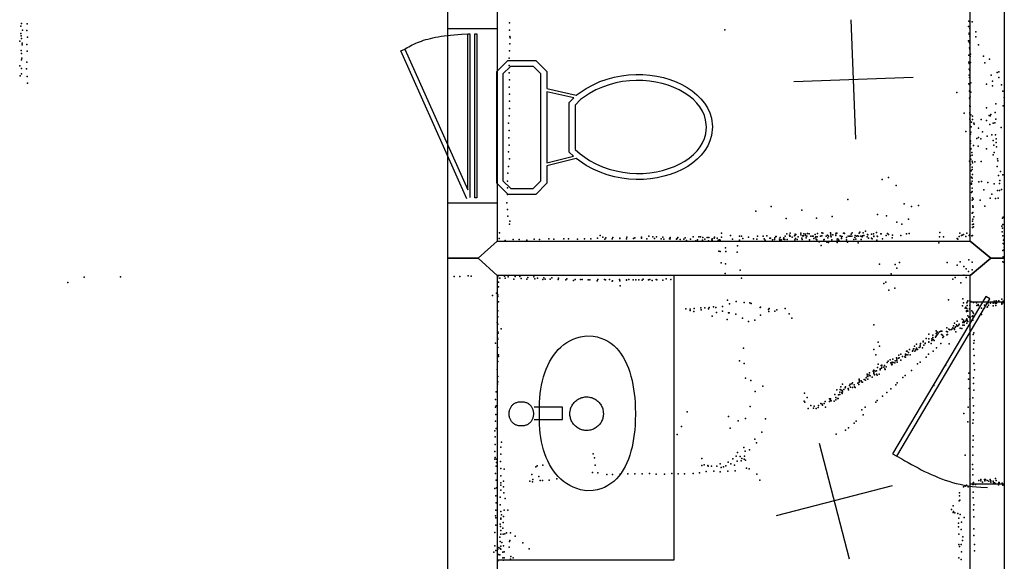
# Model space of a CAD drawing. Header units: millimetres. Extents: x -10538 to 22096, y -7832 to 24688.
# Tile 2 of 20: x -7546 to -4254, y -3674 to -1862. Entities that reach past the tile are written whole.
import ezdxf

# ---------------------------------------------------------------- set-up
doc = ezdxf.new("R2010")
doc.units = ezdxf.units.MM
for name, color, linetype in [('DOORS', 7, 'Continuous'), ('OBJECTS', 8, 'Continuous'), ('P', 9, 'Continuous'), ('PANOS', 10, 'Continuous'), ('ROOMS', 1, 'Continuous'), ('WALLS', 3, 'Continuous'), ('WINDOWS', 6, 'Continuous')]:
    doc.layers.add(name, color=color, linetype=linetype)

# ---------------------------------------------------------------- blocks, each defined once
blk = doc.blocks.new('Basin_43')
for points in [[(-40.8, 149.1), (-40.7, 153.4), (-40.3, 156.1), (-39.9, 158.8), (-39.3, 161.4), (-38.5, 163.9), (-37.7, 166.3), (-36.7, 168.6), (-35.5, 170.8), (-34.3, 172.9), (-32.9, 174.8), (-31.3, 176.7), (-29.7, 178.5), (-27.9, 180.1), (-26.1, 181.6), (-24.1, 183), (-22, 184.3), (-19.8, 185.4), (-17.5, 186.5), (-15.1, 187.3), (-12.7, 188.1), (-10.1, 188.6), (-7.4, 189.1), (-4.6, 189.4), (-0.4, 189.5)], [(-0.4, 189.5), (3.9, 189.4), (6.7, 189.1), (9.4, 188.7), (12, 188.1), (14.5, 187.3), (16.9, 186.5), (19.2, 185.5), (21.4, 184.3), (23.5, 183.1), (25.4, 181.7), (27.3, 180.2), (29.1, 178.6), (30.7, 176.8), (32.3, 174.9), (33.7, 173), (34.9, 170.9), (36.1, 168.7), (37.1, 166.4), (38, 164), (38.7, 161.5), (39.3, 158.9), (39.8, 156.3), (40.1, 153.5), (40.3, 149.2)], [(-0.4, 108.6), (-4.6, 108.7), (-7.4, 109), (-10.1, 109.5), (-12.7, 110.1), (-15.1, 110.8), (-17.5, 111.7), (-19.8, 112.7), (-22, 113.8), (-24.1, 115.1), (-26.1, 116.5), (-27.9, 118), (-29.7, 119.6), (-31.3, 121.4), (-32.9, 123.3), (-34.3, 125.3), (-35.5, 127.3), (-36.7, 129.5), (-37.7, 131.8), (-38.5, 134.2), (-39.3, 136.7), (-39.9, 139.3), (-40.3, 142), (-40.7, 144.8), (-40.8, 149.1)], [(40.3, 149.2), (40.1, 144.9), (39.8, 142.2), (39.3, 139.5), (38.7, 136.9), (38, 134.4), (37.1, 132), (36.1, 129.7), (34.9, 127.5), (33.7, 125.4), (32.3, 123.4), (30.7, 121.5), (29.1, 119.7), (27.3, 118.1), (25.4, 116.5), (23.5, 115.1), (21.4, 113.9), (19.2, 112.7), (16.9, 111.7), (14.5, 110.8), (12, 110.1), (9.4, 109.5), (6.7, 109), (3.9, 108.7), (-0.4, 108.6)], [(-18.8, 106), (-18.8, 10.9)], [(22, 10.9), (22, 106.1)], [(-258.3, -69.3), (-254.1, -49.1), (-250.2, -36.4), (-245.5, -24.5), (-239.9, -13.1), (-233.5, -2.5), (-226.4, 7.6), (-218.5, 17), (-210, 25.8), (-200.8, 34), (-190.9, 41.5), (-180.5, 48.5), (-169.5, 54.9), (-158, 60.7), (-146, 66), (-133.6, 70.6), (-120.7, 74.8), (-107.5, 78.3), (-93.8, 81.4), (-79.9, 83.9), (-65.7, 85.8), (-51.2, 87.3), (-36.5, 88.3), (-21.6, 88.7), (0.9, 88.5)], [(0.9, 88.5), (23.3, 88.7), (38.1, 88.2), (52.9, 87.2), (67.4, 85.7), (81.8, 83.7), (95.9, 81.2), (109.8, 78.1), (123.3, 74.5), (136.5, 70.3), (149.2, 65.6), (161.5, 60.3), (173.3, 54.5), (184.6, 48.1), (195.2, 41.1), (205.3, 33.5), (214.6, 25.3), (223.2, 16.5), (231.1, 7.1), (238.2, -2.9), (244.4, -13.5), (249.7, -24.8), (254.1, -36.7), (257.5, -49.2), (260.6, -69.3)], [(-18.8, 10.9), (22, 10.9)], [(-56.2, -69.5), (-55.9, -63.9), (-55.5, -60.4), (-54.8, -56.8), (-53.8, -53.4), (-52.7, -50.1), (-51.4, -46.8), (-49.9, -43.7), (-48.2, -40.7), (-46.3, -37.7), (-44.3, -35), (-42.1, -32.3), (-39.7, -29.8), (-37.2, -27.5), (-34.5, -25.3), (-31.7, -23.2), (-28.8, -21.4), (-25.8, -19.7), (-22.6, -18.2), (-19.4, -16.9), (-16, -15.7), (-12.6, -14.9), (-9.1, -14.2), (-5.5, -13.7), (0, -13.5)], [(0, -13.5), (5.5, -13.7), (9.1, -14.2), (12.6, -14.9), (16.1, -15.7), (19.4, -16.9), (22.7, -18.2), (25.8, -19.7), (28.8, -21.4), (31.8, -23.2), (34.6, -25.3), (37.2, -27.5), (39.7, -29.8), (42.1, -32.3), (44.3, -35), (46.4, -37.7), (48.2, -40.7), (49.9, -43.7), (51.4, -46.8), (52.8, -50.1), (53.9, -53.4), (54.8, -56.8), (55.5, -60.4), (56, -63.9), (56.3, -69.5)], [(-0.4, -232.4), (-23.1, -232.1), (-38.2, -231.3), (-53.3, -230.2), (-68.2, -228.6), (-82.9, -226.6), (-97.4, -224.1), (-111.7, -221.1), (-125.5, -217.7), (-139, -213.6), (-152, -209.1), (-164.6, -204), (-176.5, -198.2), (-187.9, -191.9), (-198.6, -185), (-208.6, -177.4), (-217.9, -169.1), (-226.3, -160.2), (-233.9, -150.6), (-240.5, -140.2), (-246.2, -129.1), (-250.9, -117.2), (-254.4, -104.5), (-256.9, -91.1), (-258.3, -69.3)], [(0, -125.5), (-5.5, -125.2), (-9.1, -124.7), (-12.6, -124.1), (-16, -123.2), (-19.4, -122), (-22.6, -120.7), (-25.8, -119.2), (-28.8, -117.6), (-31.7, -115.7), (-34.5, -113.6), (-37.2, -111.4), (-39.7, -109.1), (-42.1, -106.6), (-44.3, -103.9), (-46.3, -101.2), (-48.2, -98.2), (-49.9, -95.2), (-51.4, -92.1), (-52.7, -88.8), (-53.8, -85.5), (-54.8, -82.1), (-55.5, -78.5), (-55.9, -75), (-56.2, -69.5)], [(260.6, -69.3), (259.2, -91.1), (256.7, -104.5), (253, -117.2), (248.3, -129.1), (242.5, -140.2), (235.7, -150.6), (228, -160.2), (219.4, -169.1), (210, -177.4), (199.8, -185), (188.9, -191.9), (177.3, -198.2), (165.1, -204), (152.4, -209.1), (139.2, -213.6), (125.6, -217.7), (111.5, -221.1), (97.2, -224.1), (82.6, -226.6), (67.7, -228.6), (52.7, -230.2), (37.6, -231.3), (22.4, -232.1), (-0.4, -232.4)], [(56.3, -69.5), (56, -75), (55.5, -78.5), (54.8, -82.1), (53.9, -85.5), (52.8, -88.8), (51.4, -92.1), (49.9, -95.2), (48.2, -98.2), (46.4, -101.2), (44.3, -103.9), (42.1, -106.6), (39.7, -109.1), (37.2, -111.4), (34.6, -113.6), (31.8, -115.7), (28.8, -117.6), (25.8, -119.2), (22.7, -120.7), (19.4, -122), (16.1, -123.2), (12.6, -124.1), (9.1, -124.7), (5.5, -125.2), (0, -125.5)]]:
    blk.add_lwpolyline(points)
blk = doc.blocks.new('Toilet_49')
for points in [[(-225.3, 322.7), (-187.7, 360.3)], [(-179.4, 340.3), (-205.3, 314.4)], [(-187.7, 360.3), (186.3, 360.3)], [(178, 340.3), (-179.4, 340.3)], [(203, 315.4), (178, 340.3)], [(186.3, 360.3), (223, 323.6)], [(-225.4, 230.4), (-225.3, 322.7)], [(-205.3, 314.4), (-205.4, 238.9)], [(203, 238.8), (203, 315.4)], [(223, 323.6), (223, 230.5)], [(-205.4, 238.9), (-179.5, 213.9)], [(178.1, 213.9), (203, 238.8)], [(223, 230.5), (186.4, 193.9)], [(-187.6, 193.9), (-225.4, 230.4)], [(-179.5, 213.9), (-126.8, 213.9)], [(-126.8, 213.9), (125.8, 214)], [(125.8, 214), (178.1, 213.9)], [(-129.4, 193.9), (-187.6, 193.9)], [(-104.9, 95.7), (-129.4, 193.9)], [(118.4, 194), (-119.1, 193.9)], [(-119.1, 193.9), (-96.9, 104.7)], [(97.9, 103.3), (118.4, 194)], [(128.6, 194), (106.3, 95.3)], [(186.4, 193.9), (128.6, 194)], [(-96.9, 104.7), (-84.3, 119.2)], [(-75.1, 99.2), (-90, 82.1)], [(-84.3, 119.2), (82, 119.2)], [(73.8, 99.2), (-75.1, 99.2)], [(91.7, 81.2), (73.8, 99.2)], [(82, 119.2), (97.9, 103.3)], [(0.5, -359.8), (-28.3, -356.8), (-46.1, -351.7), (-63, -344.2), (-78.8, -334.4), (-93.7, -322.7), (-107.4, -309.2), (-120, -293.9), (-131.4, -277.2), (-141.7, -259.1), (-150.6, -239.7), (-158.3, -219.2), (-164.6, -197.8), (-169.5, -175.5), (-172.9, -152.6), (-174.9, -129.1), (-175.2, -105.2), (-173.9, -81), (-170.9, -56.7), (-166.1, -32.4), (-159.5, -8.2), (-151, 15.7), (-140.6, 39.1), (-128, 62.1), (-104.9, 95.7)], [(-90, 82.1), (-111.5, 50.8), (-123, 29.5), (-132.7, 7.5), (-140.6, -14.9), (-146.8, -37.6), (-151.2, -60.5), (-154, -83.4), (-155.2, -106.2), (-154.9, -128.8), (-153, -150.9), (-149.7, -172.5), (-145.1, -193.5), (-139.1, -213.6), (-131.9, -232.7), (-123.5, -250.6), (-114, -267.3), (-103.5, -282.6), (-92, -296.4), (-79.7, -308.4), (-66.5, -318.7), (-52.6, -327.1), (-38, -333.4), (-22.8, -337.6), (0.4, -339.7)], [(0.4, -339.7), (23.7, -337.3), (38.9, -332.9), (53.5, -326.4), (67.4, -317.9), (80.5, -307.5), (92.9, -295.3), (104.4, -281.4), (114.8, -266), (124.3, -249.3), (132.7, -231.2), (139.8, -212.1), (145.8, -192), (150.4, -171.1), (153.7, -149.5), (155.5, -127.4), (155.9, -105), (154.7, -82.3), (152, -59.5), (147.6, -36.8), (141.5, -14.2), (133.7, 8), (124.1, 29.7), (112.8, 50.6), (91.7, 81.2)], [(106.3, 95.3), (129.3, 62), (141.7, 39.2), (152, 16.1), (160.4, -7.6), (166.9, -31.5), (171.6, -55.7), (174.6, -79.9), (175.9, -103.9), (175.5, -127.7), (173.6, -151.2), (170.2, -174.1), (165.3, -196.3), (159, -217.7), (151.4, -238.2), (142.5, -257.6), (132.3, -275.8), (120.9, -292.7), (108.3, -308), (94.6, -321.7), (79.9, -333.5), (64, -343.4), (47.2, -351.1), (29.4, -356.5), (0.5, -359.8)]]:
    blk.add_lwpolyline(points)
blk = doc.blocks.new('1-Standard_3D')
for points in [[(-403.982, 5.64828), (253.382, 394.931), (263.573, 377.722), (-393.791, -11.5606), (-403.982, 5.64828)], [(263.573, 377.722), (275.367, 357.142), (283.15, 343.495), (290.844, 329.879), (298.429, 316.269), (305.882, 302.642), (313.184, 288.973), (320.313, 275.239), (327.249, 261.416), (333.971, 247.479), (340.456, 233.405), (346.686, 219.17), (352.638, 204.75), (358.291, 190.121), (363.626, 175.258), (368.62, 160.139), (373.253, 144.738), (377.503, 129.032), (381.351, 112.998), (384.774, 96.6102), (387.752, 79.8457), (390.265, 62.6802), (392.29, 45.0899), (393.807, 27.0508), (395.085, -0.90191)]]:
    blk.add_lwpolyline(points)
blk = doc.blocks.new('3-Casement_5E')
for points in [[(-462.3, 31.4), (362.8, 399.4), (373.2, 376.2), (-411.7, 26.1)], [(373.2, 376.2), (381.1, 363), (386.2, 354.1), (391.2, 345), (396, 335.6), (400.7, 326), (405.2, 316), (409.5, 305.8), (413.7, 295.1), (417.8, 284), (421.7, 272.4), (425.4, 260.3), (428.9, 247.6), (432.3, 234.4), (435.5, 220.5), (438.5, 205.9), (441.3, 190.7), (443.9, 174.6), (446.3, 157.8), (448.6, 140.1), (450.6, 121.6), (452.4, 102.1), (454, 81.7), (455.4, 60.2), (457.1, 26.1)], [(457.1, 13.4), (-454.3, 13.4)], [(-411.7, 26.1), (457.1, 26.1), (457.1, 13.4)], [(457.3, -25.5), (-457.2, -25.5), (-457.2, -12.8), (457.3, -12.8), (457.3, -25.5)]]:
    blk.add_lwpolyline(points)

msp = doc.modelspace()

# ---------------------------------------------------------------- linework, layer by layer
at = {"layer": 'DOORS'}
msp.add_lwpolyline([(-4368.8, -3416.193), (-4368.8, -2806.593), (-4254.5, -2806.593), (-4254.5, -3416.193), (-4368.8, -3416.193)], dxfattribs=at)
at = {"layer": 'OBJECTS'}
for points in [[(-5359.4, -2717.8), (-5359.4, -3670.3)], [(-5359.4, -3670.3), (-5949.95, -3670.3)]]:
    msp.add_lwpolyline(points, dxfattribs=at)
at = {"layer": 'P'}
for p in [(-7540, -1875), (-7521, -1876), (-5909, -1873), (-4373, -1867), (-4371, -1869), (-4362, -1870), (-7542, -1884), (-7542, -1909), (-7537, -1898), (-7522, -1899), (-5909, -1898), (-5189, -1896), (-4374, -1885), (-4372, -1885), (-4372, -1908), (-4369, -1892), (-4350, -1903), (-7545, -1934), (-7541, -1916), (-7540, -1925), (-7538, -1941), (-7520, -1921), (-5907, -1919), (-5906, -1923), (-4374, -1933), (-4372, -1911), (-4372, -1937), (-4371, -1933), (-4371, -1939), (-4370, -1942), (-4369, -1917), (-4350, -1920), (-7541, -1965), (-7540, -1975), (-7538, -1947), (-7522, -1945), (-7521, -1968), (-5909, -1967), (-5907, -1943), (-4371, -1956), (-4370, -1955), (-4369, -1961), (-4341, -1947), (-7540, -1997), (-7539, -1991), (-7522, -2004), (-5910, -1991), (-4373, -1981), (-4373, -2005), (-4368, -1985), (-4367, -1978), (-4367, -2006), (-4324, -1984), (-4319, -2007), (-4304, -1995), (-7546, -2017), (-7540, -2026), (-7523, -2027), (-5910, -2016), (-5910, -2040), (-4372, -2009), (-4372, -2028), (-4370, -2029), (-4369, -2032), (-4278, -2039), (-4273, -2037), (-7544, -2050), (-7540, -2043), (-7521, -2052), (-5909, -2064), (-4372, -2048), (-4371, -2056), (-4370, -2047), (-4298, -2048), (-4294, -2068), (-4272, -2056), (-7520, -2075), (-5910, -2088), (-4413, -2106), (-4373, -2077), (-4371, -2079), (-4371, -2100), (-4371, -2101), (-4366, -2074), (-4366, -2105), (-4314, -2078), (-4294, -2084), (-4264, -2080), (-4259, -2102), (-5908, -2111), (-5908, -2135), (-4371, -2125), (-4369, -2127), (-4368, -2120), (-4255, -2123), (-5909, -2159), (-4370, -2149), (-4369, -2152), (-4368, -2153), (-4314, -2157), (-4283, -2144), (-4258, -2150), (-5910, -2184), (-4388, -2175), (-4370, -2196), (-4369, -2173), (-4369, -2177), (-4369, -2192), (-4368, -2201), (-4366, -2181), (-4364, -2205), (-4361, -2185), (-4361, -2196), (-4332, -2196), (-4314, -2200), (-4305, -2183), (-4302, -2184), (-4299, -2180), (-4285, -2173), (-4283, -2195), (-5912, -2208), (-5910, -2233), (-4383, -2236), (-4368, -2221), (-4367, -2220), (-4365, -2221), (-4356, -2208), (-4355, -2212), (-4341, -2225), (-4327, -2238), (-4303, -2213), (-4291, -2209), (-4286, -2207), (-4265, -2223), (-5911, -2258), (-4368, -2245), (-4368, -2266), (-4367, -2245), (-4367, -2269), (-4366, -2239), (-4346, -2260), (-4340, -2257), (-4333, -2261), (-4312, -2252), (-4296, -2247), (-4291, -2266), (-4284, -2248), (-4281, -2261), (-5912, -2304), (-5910, -2282), (-4367, -2276), (-4366, -2293), (-4366, -2295), (-4357, -2283), (-4342, -2285), (-4314, -2294), (-4289, -2282), (-4282, -2273), (-4280, -2288), (-5909, -2328), (-4371, -2336), (-4367, -2318), (-4366, -2329), (-4363, -2307), (-4362, -2316), (-4362, -2336), (-4332, -2337), (-4292, -2314), (-4288, -2307), (-4277, -2328), (-4276, -2335), (-5912, -2354), (-4367, -2347), (-4365, -2368), (-4362, -2356), (-4362, -2364), (-4361, -2341), (-4353, -2338), (-4278, -2354), (-4267, -2370), (-5914, -2376), (-4663, -2397), (-4641, -2390), (-4364, -2389), (-4362, -2392), (-4362, -2402), (-4361, -2380), (-4274, -2384), (-4269, -2400), (-4259, -2381), (-5915, -2403), (-5915, -2425), (-4616, -2417), (-4364, -2409), (-4364, -2413), (-4362, -2426), (-4339, -2405), (-4331, -2404), (-4323, -2431), (-4309, -2407), (-4288, -2411), (-4277, -2434), (-4270, -2410), (-4270, -2434), (-4264, -2430), (-5915, -2447), (-4777, -2464), (-4364, -2440), (-4362, -2437), (-4362, -2466), (-4361, -2458), (-4358, -2463), (-4335, -2466), (-4301, -2459), (-4296, -2446), (-4284, -2461), (-4275, -2459), (-5917, -2475), (-5915, -2497), (-5034, -2487), (-4931, -2500), (-4589, -2478), (-4565, -2487), (-4541, -2484), (-4360, -2485), (-4360, -2490), (-4358, -2489), (-4319, -2486), (-5914, -2520), (-5085, -2503), (-4984, -2527), (-4882, -2526), (-4830, -2521), (-4678, -2514), (-4648, -2518), (-4574, -2530), (-4362, -2510), (-4359, -2507), (-4359, -2530), (-4356, -2522), (-4260, -2526), (-4258, -2523), (-5909, -2546), (-5907, -2536), (-4614, -2540), (-4597, -2546), (-4361, -2536), (-4361, -2547), (-4361, -2558), (-4357, -2546), (-4357, -2555), (-4262, -2553), (-4260, -2560), (-4259, -2548), (-5943, -2594), (-5942, -2575), (-5896, -2598), (-5876, -2598), (-5850, -2600), (-5826, -2597), (-5808, -2598), (-5777, -2595), (-5760, -2596), (-5727, -2595), (-5711, -2595), (-5681, -2596), (-5658, -2595), (-5637, -2595), (-5614, -2593), (-5605, -2584), (-5596, -2590), (-5590, -2596), (-5586, -2592), (-5565, -2595), (-5563, -2591), (-5540, -2593), (-5540, -2594), (-5517, -2595), (-5516, -2590), (-5494, -2594), (-5489, -2592), (-5467, -2590), (-5467, -2593), (-5449, -2595), (-5443, -2587), (-5429, -2589), (-5424, -2594), (-5417, -2589), (-5401, -2595), (-5396, -2590), (-5393, -2596), (-5374, -2595), (-5371, -2591), (-5371, -2595), (-5350, -2596), (-5348, -2594), (-5346, -2591), (-5338, -2598), (-5326, -2596), (-5321, -2592), (-5303, -2596), (-5295, -2589), (-5280, -2599), (-5275, -2589), (-5270, -2589), (-5263, -2600), (-5262, -2591), (-5256, -2597), (-5248, -2591), (-5242, -2591), (-5232, -2599), (-5231, -2595), (-5231, -2600), (-5224, -2593), (-5223, -2590), (-5214, -2593), (-5211, -2600), (-5206, -2599), (-5204, -2600), (-5200, -2576), (-5200, -2590), (-5170, -2584), (-5163, -2596), (-5140, -2587), (-5140, -2600), (-5133, -2586), (-5128, -2594), (-5109, -2590), (-5093, -2595), (-5082, -2596), (-5079, -2586), (-5060, -2586), (-5057, -2595), (-5054, -2600), (-5048, -2585), (-5038, -2593), (-5036, -2593), (-5029, -2599), (-5023, -2598), (-5021, -2592), (-5018, -2588), (-5017, -2588), (-5006, -2596), (-5005, -2600), (-5004, -2591), (-5000, -2599), (-4992, -2596), (-4991, -2592), (-4988, -2598), (-4987, -2586), (-4981, -2579), (-4980, -2598), (-4972, -2583), (-4971, -2586), (-4970, -2577), (-4970, -2587), (-4963, -2590), (-4956, -2585), (-4955, -2599), (-4953, -2580), (-4953, -2583), (-4952, -2594), (-4951, -2581), (-4947, -2598), (-4943, -2589), (-4934, -2577), (-4934, -2582), (-4931, -2593), (-4930, -2598), (-4929, -2585), (-4926, -2585), (-4925, -2579), (-4919, -2580), (-4919, -2584), (-4917, -2592), (-4914, -2586), (-4912, -2578), (-4907, -2579), (-4906, -2599), (-4901, -2586), (-4895, -2587), (-4893, -2587), (-4891, -2594), (-4887, -2581), (-4885, -2591), (-4884, -2589), (-4883, -2596), (-4881, -2599), (-4880, -2589), (-4879, -2578), (-4869, -2586), (-4864, -2575), (-4864, -2585), (-4861, -2577), (-4858, -2599), (-4856, -2598), (-4850, -2587), (-4845, -2583), (-4844, -2592), (-4842, -2586), (-4835, -2575), (-4834, -2580), (-4834, -2585), (-4833, -2589), (-4831, -2599), (-4827, -2582), (-4817, -2579), (-4817, -2584), (-4816, -2576), (-4814, -2577), (-4813, -2596), (-4811, -2595), (-4807, -2600), (-4803, -2585), (-4799, -2589), (-4799, -2594), (-4798, -2588), (-4796, -2588), (-4792, -2577), (-4790, -2577), (-4789, -2578), (-4782, -2591), (-4782, -2599), (-4776, -2586), (-4772, -2586), (-4769, -2586), (-4766, -2580), (-4764, -2587), (-4763, -2575), (-4757, -2598), (-4754, -2591), (-4753, -2584), (-4751, -2596), (-4748, -2586), (-4745, -2585), (-4742, -2586), (-4740, -2577), (-4737, -2573), (-4734, -2586), (-4733, -2598), (-4730, -2589), (-4728, -2585), (-4726, -2575), (-4724, -2584), (-4718, -2570), (-4713, -2589), (-4712, -2581), (-4710, -2582), (-4708, -2593), (-4698, -2580), (-4698, -2593), (-4696, -2595), (-4692, -2579), (-4691, -2587), (-4691, -2588), (-4681, -2574), (-4680, -2600), (-4679, -2587), (-4678, -2588), (-4667, -2579), (-4666, -2579), (-4662, -2595), (-4649, -2584), (-4645, -2578), (-4641, -2581), (-4629, -2592), (-4628, -2583), (-4600, -2584), (-4581, -2579), (-4572, -2578), (-4471, -2589), (-4470, -2574), (-4458, -2589), (-4412, -2594), (-4410, -2596), (-4405, -2588), (-4403, -2577), (-4397, -2584), (-4395, -2583), (-4391, -2581), (-4383, -2588), (-4379, -2576), (-4372, -2584), (-4369, -2581), (-4363, -2585), (-4361, -2584), (-4261, -2572), (-4259, -2585), (-4257, -2600), (-4255, -2597), (-5923, -2601), (-5317, -2601), (-5285, -2602), (-5243, -2602), (-5186, -2625), (-5146, -2619), (-4873, -2606), (-4866, -2618), (-4848, -2607), (-4842, -2608), (-4813, -2602), (-4813, -2608), (-4778, -2607), (-4743, -2609), (-4473, -2609), (-4258, -2611), (-4257, -2612), (-4256, -2632), (-4255, -2623), (-5209, -2637), (-5204, -2638), (-5185, -2638), (-5147, -2640), (-4373, -2666), (-4259, -2635), (-4258, -2656), (-5201, -2676), (-5186, -2679), (-4672, -2680), (-4619, -2681), (-4613, -2694), (-4605, -2675), (-4445, -2675), (-4412, -2684), (-4402, -2672), (-4390, -2688), (-4382, -2696), (-4362, -2674), (-4362, -2699), (-4259, -2672), (-4257, -2674), (-7330, -2724), (-7209, -2722), (-6094, -2721), (-6075, -2721), (-6047, -2719), (-6037, -2720), (-5949, -2728), (-5947, -2722), (-5941, -2727), (-5925, -2720), (-5923, -2727), (-5913, -2722), (-5894, -2730), (-5890, -2721), (-5874, -2721), (-5869, -2728), (-5850, -2730), (-5847, -2725), (-5827, -2723), (-5824, -2729), (-5815, -2727), (-5797, -2731), (-5794, -2726), (-5789, -2730), (-5772, -2730), (-5767, -2726), (-5746, -2732), (-5745, -2727), (-5717, -2729), (-5689, -2731), (-5671, -2731), (-5666, -2731), (-5613, -2732), (-5591, -2732), (-5574, -2732), (-5541, -2732), (-5510, -2731), (-5462, -2730), (-5439, -2732), (-5418, -2732), (-5385, -2729), (-5369, -2732), (-5187, -2711), (-5137, -2700), (-5133, -2727), (-4632, -2712), (-4426, -2730), (-4418, -2725), (-4390, -2717), (-4382, -2725), (-4374, -2705), (-7385, -2741), (-5945, -2740), (-5945, -2756), (-5720, -2733), (-5694, -2735), (-5646, -2733), (-5640, -2733), (-5615, -2736), (-5588, -2733), (-5565, -2737), (-5564, -2736), (-5540, -2736), (-5538, -2753), (-5517, -2733), (-5517, -2734), (-5495, -2733), (-5486, -2733), (-5476, -2733), (-5465, -2734), (-5444, -2733), (-5431, -2735), (-5416, -2733), (-5396, -2734), (-4657, -2745), (-4650, -2740), (-4620, -2760), (-4400, -2743), (-5965, -2785), (-5952, -2777), (-5948, -2783), (-5947, -2788), (-4640, -2767), (-4393, -2796), (-4263, -2797), (-5945, -2806), (-5319, -2830), (-5291, -2828), (-5269, -2826), (-5255, -2826), (-5243, -2830), (-5241, -2825), (-5226, -2823), (-5219, -2825), (-5196, -2822), (-5180, -2801), (-5173, -2813), (-5151, -2805), (-5124, -2808), (-5105, -2809), (-5100, -2812), (-5071, -2825), (-5069, -2824), (-5040, -2828), (-4987, -2829), (-4441, -2799), (-4394, -2819), (-4391, -2810), (-4385, -2827), (-4383, -2824), (-4380, -2810), (-4379, -2829), (-4378, -2818), (-4377, -2805), (-4376, -2803), (-4371, -2830), (-4369, -2803), (-4369, -2817), (-4366, -2805), (-4357, -2808), (-4347, -2809), (-4346, -2818), (-4342, -2815), (-4340, -2818), (-4330, -2827), (-4320, -2817), (-4320, -2826), (-4314, -2813), (-4311, -2824), (-4310, -2823), (-4308, -2810), (-4307, -2817), (-4300, -2811), (-4292, -2811), (-4292, -2819), (-4291, -2808), (-4288, -2804), (-4285, -2811), (-4283, -2812), (-4283, -2818), (-4281, -2803), (-4281, -2805), (-4280, -2811), (-4274, -2804), (-4273, -2803), (-4263, -2811), (-4263, -2814), (-4259, -2809), (-4258, -2804), (-5947, -2836), (-5947, -2856), (-5305, -2831), (-5304, -2835), (-5292, -2838), (-5268, -2833), (-5231, -2854), (-5217, -2842), (-5196, -2837), (-5176, -2843), (-5174, -2843), (-5152, -2847), (-5130, -2861), (-5069, -2851), (-5043, -2832), (-5042, -2839), (-5021, -2837), (-5015, -2833), (-4973, -2846), (-4965, -2861), (-4381, -2836), (-4381, -2838), (-4380, -2863), (-4377, -2835), (-4376, -2837), (-4376, -2853), (-4373, -2857), (-4370, -2855), (-4369, -2856), (-4368, -2858), (-4368, -2863), (-4363, -2836), (-4362, -2855), (-4360, -2841), (-4359, -2853), (-4357, -2845), (-4331, -2848), (-5950, -2875), (-5948, -2881), (-5936, -2896), (-5181, -2865), (-5109, -2872), (-5088, -2868), (-4690, -2883), (-4446, -2893), (-4426, -2893), (-4424, -2887), (-4422, -2896), (-4421, -2878), (-4418, -2892), (-4417, -2890), (-4414, -2883), (-4412, -2871), (-4412, -2888), (-4407, -2885), (-4405, -2881), (-4402, -2894), (-4396, -2895), (-4395, -2864), (-4393, -2875), (-4393, -2884), (-4392, -2873), (-4391, -2867), (-4389, -2884), (-4388, -2872), (-4388, -2875), (-4383, -2871), (-4382, -2868), (-4380, -2877), (-4378, -2868), (-4376, -2872), (-4360, -2867), (-4357, -2888), (-5949, -2927), (-5948, -2906), (-5946, -2911), (-4516, -2929), (-4507, -2914), (-4493, -2918), (-4493, -2926), (-4484, -2924), (-4482, -2903), (-4482, -2912), (-4482, -2912), (-4482, -2921), (-4481, -2919), (-4479, -2908), (-4478, -2908), (-4478, -2915), (-4475, -2911), (-4471, -2906), (-4467, -2904), (-4464, -2915), (-4463, -2904), (-4461, -2918), (-4460, -2926), (-4458, -2922), (-4447, -2905), (-4446, -2917), (-4444, -2906), (-4444, -2915), (-4440, -2898), (-4436, -2900), (-4431, -2899), (-4430, -2898), (-4421, -2899), (-4416, -2907), (-4358, -2915), (-4356, -2910), (-5955, -2944), (-5948, -2931), (-5948, -2959), (-5126, -2961), (-4676, -2941), (-4672, -2954), (-4555, -2954), (-4554, -2955), (-4548, -2948), (-4548, -2961), (-4539, -2959), (-4536, -2957), (-4535, -2951), (-4534, -2945), (-4528, -2960), (-4525, -2938), (-4525, -2940), (-4523, -2951), (-4519, -2944), (-4519, -2945), (-4507, -2930), (-4507, -2940), (-4507, -2941), (-4499, -2945), (-4497, -2930), (-4497, -2936), (-4492, -2932), (-4489, -2936), (-4481, -2960), (-4466, -2946), (-4439, -2947), (-4356, -2944), (-4355, -2936), (-5945, -2984), (-5945, -2989), (-4691, -2966), (-4684, -2983), (-4615, -2994), (-4608, -2995), (-4607, -2985), (-4606, -2994), (-4600, -2981), (-4595, -2989), (-4587, -2990), (-4585, -2981), (-4585, -2985), (-4585, -2991), (-4582, -2982), (-4582, -2983), (-4581, -2971), (-4579, -2971), (-4577, -2983), (-4575, -2976), (-4571, -2966), (-4569, -2984), (-4561, -2971), (-4560, -2969), (-4558, -2963), (-4557, -2963), (-4553, -2971), (-4550, -2967), (-4548, -2964), (-4545, -2966), (-4516, -2991), (-4508, -2981), (-4492, -2971), (-4357, -2965), (-4355, -2986), (-5948, -3006), (-5139, -3003), (-5124, -3012), (-4678, -3026), (-4676, -3015), (-4666, -3019), (-4665, -3028), (-4664, -3018), (-4664, -3025), (-4657, -3025), (-4655, -3019), (-4649, -3024), (-4646, -3009), (-4643, -3005), (-4636, -3000), (-4634, -3010), (-4631, -3015), (-4630, -3017), (-4629, -3008), (-4629, -3015), (-4627, -2998), (-4626, -3009), (-4620, -3010), (-4619, -3004), (-4614, -2998), (-4614, -3002), (-4612, -3008), (-4600, -3001), (-4544, -3014), (-4535, -3008), (-4451, -3019), (-4356, -3012), (-5950, -3032), (-5948, -3056), (-4716, -3060), (-4713, -3048), (-4713, -3055), (-4711, -3049), (-4711, -3056), (-4710, -3055), (-4705, -3044), (-4705, -3051), (-4703, -3054), (-4696, -3058), (-4693, -3038), (-4691, -3035), (-4691, -3043), (-4690, -3046), (-4688, -3050), (-4686, -3038), (-4682, -3037), (-4681, -3048), (-4679, -3051), (-4673, -3048), (-4669, -3030), (-4669, -3034), (-4654, -3030), (-4653, -3032), (-4594, -3059), (-4586, -3053), (-4564, -3036), (-4373, -3045), (-4357, -3060), (-4354, -3034), (-5949, -3082), (-5947, -3074), (-5120, -3062), (-5102, -3069), (-5062, -3088), (-4801, -3090), (-4795, -3082), (-4786, -3094), (-4785, -3090), (-4772, -3086), (-4770, -3082), (-4769, -3092), (-4764, -3080), (-4762, -3077), (-4762, -3093), (-4756, -3084), (-4755, -3090), (-4753, -3093), (-4744, -3078), (-4741, -3083), (-4740, -3075), (-4739, -3065), (-4739, -3067), (-4738, -3070), (-4733, -3070), (-4732, -3074), (-4728, -3075), (-4723, -3066), (-4718, -3068), (-4711, -3065), (-4617, -3084), (-4612, -3077), (-4490, -3086), (-4374, -3065), (-4357, -3079), (-5953, -3107), (-5087, -3106), (-4922, -3112), (-4913, -3126), (-4821, -3116), (-4818, -3126), (-4814, -3101), (-4809, -3117), (-4804, -3108), (-4804, -3116), (-4803, -3099), (-4801, -3101), (-4797, -3110), (-4796, -3103), (-4796, -3113), (-4795, -3107), (-4791, -3099), (-4776, -3096), (-4775, -3100), (-4662, -3122), (-4647, -3109), (-4634, -3097), (-4372, -3096), (-4359, -3127), (-4356, -3102), (-5955, -3133), (-5955, -3158), (-5953, -3154), (-5104, -3156), (-4923, -3138), (-4921, -3142), (-4901, -3153), (-4890, -3155), (-4876, -3160), (-4875, -3153), (-4868, -3146), (-4863, -3149), (-4862, -3152), (-4856, -3146), (-4853, -3139), (-4852, -3158), (-4839, -3131), (-4839, -3139), (-4835, -3131), (-4835, -3135), (-4833, -3137), (-4823, -3138), (-4817, -3134), (-4812, -3130), (-4810, -3129), (-4719, -3159), (-4684, -3142), (-4679, -3136), (-4375, -3159), (-4369, -3132), (-4357, -3154), (-5954, -3183), (-5314, -3174), (-5176, -3190), (-4910, -3163), (-4892, -3162), (-4883, -3163), (-4731, -3167), (-4726, -3184), (-4390, -3180), (-4357, -3178), (-5955, -3205), (-5334, -3223), (-5144, -3204), (-5120, -3196), (-5053, -3198), (-4756, -3212), (-4749, -3205), (-4376, -3208), (-4359, -3212), (-4358, -3201), (-5957, -3238), (-5956, -3258), (-5953, -3230), (-5348, -3250), (-5171, -3229), (-5065, -3242), (-4816, -3249), (-4785, -3236), (-4775, -3228), (-4358, -3254), (-5956, -3283), (-5935, -3276), (-5088, -3266), (-5083, -3278), (-4360, -3291), (-4358, -3269), (-5957, -3307), (-5938, -3292), (-5938, -3316), (-5629, -3315), (-5151, -3322), (-5146, -3310), (-5137, -3324), (-5125, -3293), (-5123, -3322), (-5121, -3306), (-5106, -3301), (-4385, -3319), (-4360, -3319), (-5958, -3333), (-5956, -3327), (-5953, -3356), (-5952, -3332), (-5952, -3344), (-5939, -3340), (-5816, -3355), (-5797, -3353), (-5624, -3328), (-5622, -3352), (-5266, -3330), (-5265, -3354), (-5258, -3351), (-5245, -3354), (-5244, -3356), (-5233, -3356), (-5215, -3356), (-5204, -3348), (-5185, -3355), (-5177, -3343), (-5169, -3348), (-5162, -3331), (-5156, -3352), (-5147, -3339), (-5134, -3338), (-5132, -3330), (-5124, -3332), (-5119, -3336), (-4361, -3350), (-5955, -3380), (-5938, -3364), (-5938, -3388), (-5926, -3366), (-5834, -3384), (-5821, -3358), (-5810, -3390), (-5631, -3377), (-5613, -3378), (-5583, -3384), (-5564, -3384), (-5538, -3383), (-5513, -3381), (-5489, -3382), (-5465, -3381), (-5440, -3380), (-5418, -3383), (-5390, -3383), (-5366, -3380), (-5345, -3381), (-5323, -3381), (-5295, -3380), (-5273, -3378), (-5251, -3374), (-5225, -3373), (-5204, -3375), (-5201, -3360), (-5193, -3358), (-5179, -3373), (-5154, -3372), (-5116, -3362), (-5107, -3365), (-5082, -3383), (-4360, -3366), (-4360, -3385), (-5953, -3403), (-5938, -3412), (-5937, -3419), (-5928, -3406), (-5841, -3406), (-5832, -3408), (-5830, -3401), (-5806, -3404), (-5798, -3404), (-5776, -3403), (-5750, -3398), (-5072, -3403), (-4385, -3423), (-4381, -3419), (-4359, -3417), (-4358, -3413), (-4358, -3417), (-4357, -3411), (-4351, -3417), (-4339, -3404), (-4333, -3401), (-4333, -3405), (-4327, -3409), (-4321, -3400), (-4319, -3405), (-4317, -3401), (-4312, -3404), (-4306, -3406), (-4302, -3401), (-4299, -3405), (-4299, -3409), (-4291, -3406), (-4290, -3410), (-4287, -3412), (-4285, -3414), (-4284, -3397), (-4282, -3404), (-4274, -3418), (-4273, -3411), (-4273, -3412), (-4271, -3411), (-4271, -3414), (-4261, -3413), (-4261, -3414), (-4259, -3419), (-5957, -3431), (-5954, -3455), (-5952, -3428), (-5938, -3436), (-5929, -3425), (-5927, -3445), (-4404, -3445), (-4404, -3455), (-4391, -3425), (-4375, -3425), (-4358, -3443), (-5953, -3479), (-5940, -3460), (-5940, -3485), (-5923, -3464), (-4425, -3488), (-4405, -3472), (-4403, -3470), (-4358, -3462), (-4356, -3485), (-5955, -3522), (-5954, -3503), (-5937, -3508), (-5935, -3519), (-5926, -3503), (-5914, -3503), (-4431, -3501), (-4425, -3511), (-4424, -3507), (-4420, -3512), (-4410, -3514), (-4402, -3517), (-4357, -3502), (-5954, -3529), (-5954, -3553), (-5940, -3550), (-5938, -3533), (-5937, -3530), (-5930, -3544), (-5929, -3524), (-4407, -3546), (-4406, -3530), (-4397, -3543), (-4389, -3528), (-4356, -3525), (-5957, -3578), (-5939, -3558), (-5938, -3571), (-5937, -3583), (-5931, -3563), (-5930, -3583), (-5924, -3582), (-5919, -3579), (-5905, -3579), (-4407, -3559), (-4406, -3583), (-4399, -3568), (-4356, -3565), (-4356, -3588), (-5941, -3593), (-5940, -3608), (-5934, -3611), (-5908, -3608), (-5907, -3604), (-5889, -3590), (-5864, -3612), (-4406, -3618), (-4398, -3618), (-4394, -3604), (-4393, -3592), (-4354, -3618), (-5961, -3643), (-5957, -3622), (-5954, -3638), (-5947, -3633), (-5945, -3651), (-5944, -3628), (-5941, -3652), (-5940, -3631), (-5938, -3623), (-5938, -3633), (-5931, -3643), (-5928, -3622), (-5926, -3642), (-5910, -3627), (-5843, -3632), (-4404, -3625), (-4397, -3642), (-4354, -3639), (-5947, -3673), (-5931, -3663), (-5929, -3670), (-5926, -3663), (-5905, -3667), (-5904, -3658), (-5896, -3663), (-4406, -3663), (-4399, -3668)]:
    msp.add_point(p, dxfattribs=at)
at = {"layer": 'PANOS'}
for points in [[(-4751.0559, -2262.4699), (-4765.7501, -1862.7399)], [(-4558.538, -2055.2578), (-4958.268, -2069.9521)], [(-4873.4178, -3278.4964), (-4772.7629, -3665.625)], [(-4629.526, -3421.7332), (-5016.6547, -3522.3882)]]:
    msp.add_lwpolyline(points, dxfattribs=at)
at = {"layer": 'ROOMS'}
for points in [[(-5924.55, -539.75), (-5924.55, -1663.7), (-5092.7, -1663.7), (-5092.7, -1778), (-5949.95, -1778), (-5949.95, -2603.5), (-4368.8, -2603.5), (-4368.8, -539.75), (-5181.6, -539.75), (-5924.55, -539.75)], [(-3321.05, -539.75), (-3429, -539.75), (-4254.5, -539.75), (-4254.5, -2660.65), (-4254.5, -5219.7), (361.95, -5219.7), (361.95, -3714.75), (361.95, -2635.25), (361.95, -1143), (-3035.3, -1143), (-3321.05, -1143), (-3321.05, -539.75)], [(-5949.95, -5207), (-4368.8, -5207), (-4368.8, -2717.8), (-5949.95, -2717.8), (-5949.95, -5207)]]:
    msp.add_lwpolyline(points, close=True, dxfattribs=at)
at = {"layer": 'WALLS'}
for points in [[(-4368.8, -2603.5), (-4368.8, -539.75), (-4298.95, -482.6), (-4254.5, -539.75), (-4254.5, -2660.65), (-4298.95, -2660.65), (-4368.8, -2603.5)], [(-5949.95, -1778), (-5949.95, -2603.5), (-6013.45, -2660.65), (-6115.05, -2660.65), (-6115.05, -1720.85), (-6013.45, -1720.85), (-5949.95, -1778)], [(-4368.8, -2717.8), (-5949.95, -2717.8), (-6013.45, -2660.65), (-5949.95, -2603.5), (-4368.8, -2603.5), (-4298.95, -2660.65), (-4368.8, -2717.8)], [(-5949.95, -2717.8), (-5949.95, -5207), (-6013.45, -5283.2), (-6115.05, -5384.8), (-6115.05, -2660.65), (-6013.45, -2660.65), (-5949.95, -2717.8)], [(-4368.8, -5207), (-4368.8, -2717.8), (-4298.95, -2660.65), (-4254.5, -2660.65), (-4254.5, -5219.7), (-4298.95, -5283.2), (-4368.8, -5207)]]:
    msp.add_lwpolyline(points, dxfattribs=at)
at = {"layer": 'WINDOWS'}
msp.add_lwpolyline([(-5949.95, -1892.3345), (-5949.95, -2476.5345), (-6115.05, -2476.5345), (-6115.05, -1892.3345), (-5949.95, -1892.3345)], dxfattribs=at)

# ---------------------------------------------------------------- block references
at = {"layer": 'DOORS', "xscale": -0.8, "yscale": 0.8, "rotation": 90}
msp.add_blockref('1-Standard_3D', (-4311.6, -3111.4), dxfattribs=at)
at = {"layer": 'OBJECTS', "rotation": 90}
for name, p in [('Toilet_49', (-5590, -2221.6)), ('Basin_43', (-5720, -3180.5))]:
    msp.add_blockref(name, p, dxfattribs=at)
at = {"layer": 'WINDOWS', "xscale": -0.6, "yscale": -0.6, "rotation": 270}
msp.add_blockref('3-Casement_5E', (-6032.5, -2184.4), dxfattribs=at)

doc.saveas('drawing.dxf')
